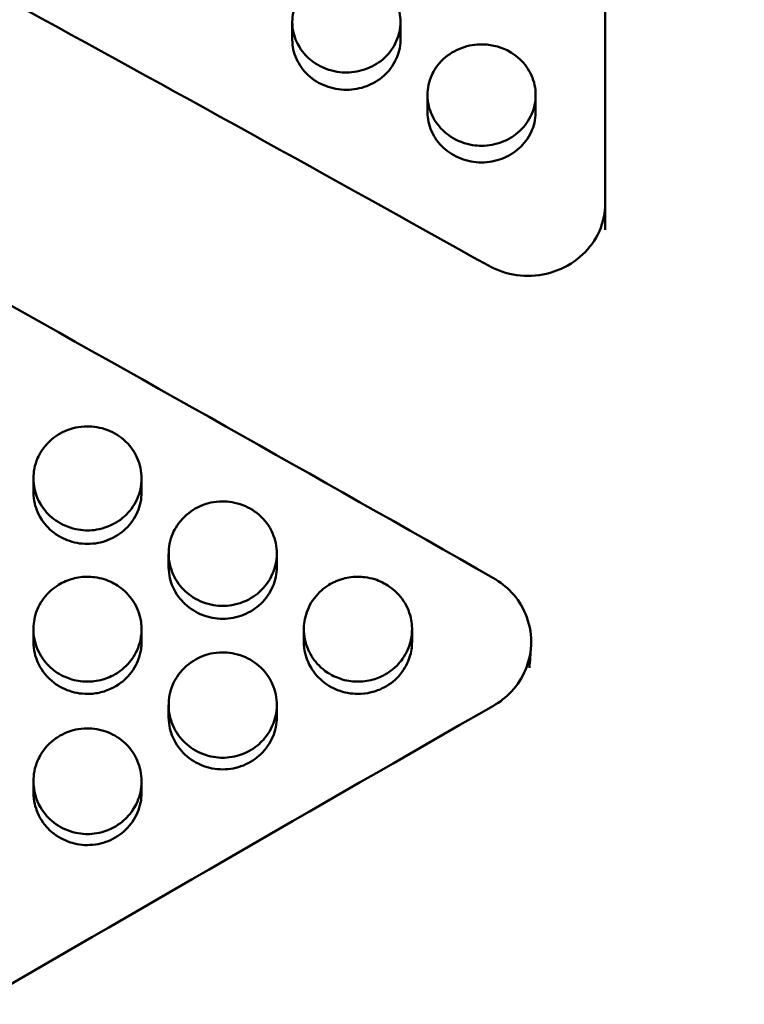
# Model space of a CAD drawing. Header units: millimetres. Extents: x 0 to 420, y 0 to 297.
# Tile 50 of 93: x 182.88 to 187.57, y 183.11 to 189.49. Entities that reach past the tile are written whole.
import ezdxf

# ---------------------------------------------------------------- set-up
doc = ezdxf.new("R2010")
doc.units = ezdxf.units.MM
doc.header["$LTSCALE"] = 0.75
doc.layers.add('FD_Dimensions', color=7, linetype='Continuous', lineweight=25)
doc.layers.add('Visible', color=7, linetype='Continuous', lineweight=50)
doc.styles.get("Standard").update_dxf_attribs({"font": 'arial.ttf'})
doc.dimstyles.new('Dim-ISO-25', dxfattribs={"dimtxt": 3.5, "dimasz": 3.5, "dimexe": 2.1, "dimexo": 2.1, "dimgap": 1.4, "dimtad": 1, "dimzin": 12, "dimdsep": 46, "dimtxsty": 'Standard', "dimcen": 0, "dimazin": 3, "dimtp": 0.1, "dimtm": 0.1, "dimtfac": 0.714286, "dimtmove": 0, "dimatfit": 3, "dimfxl": 1, "dimtzin": 12, "dimarcsym": 0})

# ---------------------------------------------------------------- blocks, each defined once
blk = doc.blocks.new('*D36')
at = {"layer": 'Defpoints', "color": 0, "transparency": 16777216}
for p in [(203.619897, 234.519927), (179.019897, 192.519927), (203.619897, 185.50414)]:
    blk.add_point(p, dxfattribs=at)
at = {"layer": 'FD_Dimensions', "color": 0, "lineweight": -2, "transparency": 16777216}
for p, q in [((179.019897, 194.619927), (179.019897, 236.619927)), ((203.619897, 187.60414), (203.619897, 236.619927)), ((182.519897, 234.519927), (200.119897, 234.519927))]:
    blk.add_line(p, q, dxfattribs=at)
at = {"layer": 'FD_Dimensions', "color": 0, "transparency": 16777216}
for points in [[(182.519897, 235.103261), (182.519897, 233.936594), (179.019897, 234.519927)], [(200.119897, 235.103261), (200.119897, 233.936594), (203.619897, 234.519927)]]:
    blk.add_solid(points, dxfattribs=at)
at = {"layer": 'FD_Dimensions', "color": 0, "transparency": 16777216, "insert": (191.319897, 237.706933), "char_height": 3.5, "attachment_point": 5}
blk.add_mtext('24.6', dxfattribs=at)
blk = doc.blocks.new('*D37')
at = {"layer": 'Defpoints', "color": 0, "transparency": 16777216}
for p in [(199.119897, 225.015219), (179.019897, 193.515219), (199.119897, 188.108598)]:
    blk.add_point(p, dxfattribs=at)
at = {"layer": 'FD_Dimensions', "color": 0, "lineweight": -2, "transparency": 16777216}
for p, q in [((179.019897, 195.615219), (179.019897, 227.115219)), ((199.119897, 190.208598), (199.119897, 227.115219)), ((182.519897, 225.015219), (195.619897, 225.015219))]:
    blk.add_line(p, q, dxfattribs=at)
at = {"layer": 'FD_Dimensions', "color": 0, "transparency": 16777216}
for points in [[(182.519897, 225.598552), (182.519897, 224.431886), (179.019897, 225.015219)], [(195.619897, 225.598552), (195.619897, 224.431886), (199.119897, 225.015219)]]:
    blk.add_solid(points, dxfattribs=at)
at = {"layer": 'FD_Dimensions', "color": 0, "transparency": 16777216, "insert": (189.069897, 228.202225), "char_height": 3.5, "attachment_point": 5}
blk.add_mtext('20.1', dxfattribs=at)

msp = doc.modelspace()

# ---------------------------------------------------------------- linework, layer by layer
at = {"layer": 'Visible', "extrusion": (0, 1, 0)}
for p, q in [((186.6699, 194.8468), (186.6699, 188.2975)), ((184.645, 189.3555), (184.645, 189.47)), ((185.3448, 189.47), (185.3448, 189.3554)), ((185.52, 188.8872), (185.52, 188.9979)), ((186.2198, 188.9978), (186.2198, 188.8872)), ((186.6699, 188.2975), (186.6699, 188.1268)), ((182.97, 186.4272), (182.97, 186.5173)), ((183.6698, 186.5174), (183.6698, 186.4273)), ((183.845, 185.9443), (183.845, 186.0304)), ((184.5448, 186.0305), (184.5448, 185.9444)), ((182.97, 185.4594), (182.97, 185.5415)), ((183.6698, 185.5419), (183.6698, 185.4598)), ((184.72, 185.4594), (184.72, 185.5415)), ((185.4198, 185.5419), (185.4198, 185.4598)), ((183.845, 184.9725), (183.845, 185.0506)), ((184.5448, 185.0506), (184.5448, 184.9726)), ((182.97, 184.4838), (182.97, 184.5578)), ((183.6698, 184.5579), (183.6698, 184.4839))]:
    msp.add_line(p, q, dxfattribs=at)
at = {"layer": 'Visible'}
for points in [[(179.7438, 191.2692), (181.8007, 190.1694), (183.8577, 189.0424), (185.9146, 187.8943)], [(179.0199, 189.74), (181.3286, 188.4791), (183.6373, 187.1873), (185.946, 185.8732)], [(186.1895, 185.4266), (186.1862, 185.3816), (186.1828, 185.3365), (186.1794, 185.2915)], [(185.946, 185.0463), (183.6373, 183.7232), (181.3286, 182.3796), (179.0199, 181.0242)]]:
    msp.add_open_spline(points, degree=3, dxfattribs=at)
for points, knots in [([(184.9949, 189.1442), (184.9604, 189.1442), (184.9153, 189.1487), (184.8097, 189.1888), (184.7742, 189.2155), (184.7271, 189.2588), (184.6955, 189.2931), (184.6568, 189.3793), (184.6449, 189.4207), (184.6452, 189.5146), (184.6544, 189.5576), (184.6849, 189.6251), (184.7069, 189.664), (184.7823, 189.7329), (184.8211, 189.7568), (184.9133, 189.7912), (184.9591, 189.7962), (184.9949, 189.7963)], [-0.168551, -0.168551, -0.168551, -0.168551, -0.1359065, -0.1359065, -0.1024293, -0.1024293, -0.07037, -0.07037, -0.0499325, -0.0499325, -0.0321935, -0.0321935, -0.0201251, -0.0201251, -0.010726, -0.010726, -0.000001, -0.000001, -0.000001, -0.000001]), ([(184.9949, 189.7963), (185.0885, 189.7964), (185.1761, 189.7624), (185.2423, 189.7011), (185.2753, 189.6705), (185.3006, 189.6356), (185.3182, 189.5957), (185.3357, 189.5559), (185.3446, 189.514), (185.3448, 189.471), (185.3449, 189.4279), (185.336, 189.3863), (185.3181, 189.3462), (185.3002, 189.306), (185.2747, 189.2704), (185.2423, 189.24), (185.21, 189.2097), (185.1723, 189.1861), (185.1288, 189.1693), (185.0852, 189.1525), (185.0409, 189.1441), (184.9949, 189.1442)], [0.5, 0.5, 0.5, 0.5, 0.625, 0.625, 0.625, 0.6875, 0.6875, 0.6875, 0.75, 0.75, 0.75, 0.8125, 0.8125, 0.8125, 0.875, 0.875, 0.875, 0.9375, 0.9375, 0.9375, 1, 1, 1, 1]), ([(184.645, 189.3555), (184.645, 189.313), (184.6539, 189.2723), (184.6893, 189.1933), (184.7153, 189.1571), (184.7811, 189.0963), (184.8186, 189.0735), (184.9041, 189.0408), (184.9485, 189.0324), (184.9949, 189.0323)], [0.0513437, 0.0513437, 0.0513437, 0.0513437, 0.06921092, 0.06921092, 0.08740724, 0.08740724, 0.10535086, 0.10535086, 0.12337094, 0.12337094, 0.12337094, 0.12337094]), ([(184.9949, 189.0323), (185.0408, 189.0322), (185.0845, 189.0405), (185.1622, 189.0699), (185.2022, 189.0907), (185.2671, 189.15), (185.2965, 189.1849), (185.332, 189.2636), (185.3448, 189.3045), (185.3448, 189.3554)], [0, 0, 0, 0, 0.01376122, 0.01376122, 0.02519818, 0.02519818, 0.03341462, 0.03341462, 0.03876277, 0.03876277, 0.03876277, 0.03876277]), ([(185.8699, 188.6702), (185.8354, 188.6703), (185.7903, 188.6748), (185.6847, 188.7151), (185.6492, 188.7419), (185.6021, 188.7854), (185.5705, 188.82), (185.5318, 188.9067), (185.5199, 188.9483), (185.5202, 189.0427), (185.5294, 189.086), (185.5599, 189.1538), (185.5819, 189.193), (185.6573, 189.2623), (185.6961, 189.2863), (185.7882, 189.3209), (185.8341, 189.326), (185.8699, 189.326)], [-0.1685849, -0.1685849, -0.1685849, -0.1685849, -0.1359359, -0.1359359, -0.1024527, -0.1024527, -0.0703857, -0.0703857, -0.049943, -0.049943, -0.0321992, -0.0321992, -0.0201283, -0.0201283, -0.0107274, -0.0107274, -0.000001, -0.000001, -0.000001, -0.000001]), ([(185.8699, 189.326), (185.9635, 189.3262), (186.0511, 189.2919), (186.1173, 189.2303), (186.1503, 189.1995), (186.1756, 189.1644), (186.1931, 189.1243), (186.2107, 189.0842), (186.2196, 189.0421), (186.2198, 188.9988), (186.2199, 188.9555), (186.211, 188.9137), (186.1931, 188.8733), (186.1752, 188.833), (186.1497, 188.7972), (186.1173, 188.7666), (186.085, 188.736), (186.0473, 188.7124), (186.0038, 188.6955), (185.9602, 188.6786), (185.9159, 188.6701), (185.8699, 188.6702)], [0.5, 0.5, 0.5, 0.5, 0.625, 0.625, 0.625, 0.6875, 0.6875, 0.6875, 0.75, 0.75, 0.75, 0.8125, 0.8125, 0.8125, 0.875, 0.875, 0.875, 0.9375, 0.9375, 0.9375, 1, 1, 1, 1]), ([(185.52, 188.8872), (185.52, 188.8445), (185.5289, 188.8036), (185.5643, 188.7242), (185.5903, 188.6878), (185.6561, 188.6266), (185.6936, 188.6036), (185.7791, 188.5708), (185.8235, 188.5623), (185.8699, 188.5623)], [0.05135129, 0.05135129, 0.05135129, 0.05135129, 0.06922116, 0.06922116, 0.08742011, 0.08742011, 0.10536662, 0.10536662, 0.12338931, 0.12338931, 0.12338931, 0.12338931]), ([(185.8699, 188.5623), (185.9158, 188.5622), (185.9595, 188.5705), (186.0372, 188.6), (186.0772, 188.6209), (186.1421, 188.6806), (186.1715, 188.7156), (186.207, 188.7948), (186.2198, 188.836), (186.2198, 188.8872)], [0, 0, 0, 0, 0.01376109, 0.01376109, 0.02519807, 0.02519807, 0.03341451, 0.03341451, 0.03876287, 0.03876287, 0.03876287, 0.03876287]), ([(185.9146, 187.8943), (185.9351, 187.8829), (185.9565, 187.8727), (186.0401, 187.8402), (186.1071, 187.8283), (186.2327, 187.8283), (186.2996, 187.8402), (186.4228, 187.8881), (186.4791, 187.9243), (186.5678, 188.0077), (186.6063, 188.0605), (186.6574, 188.176), (186.6699, 188.2387), (186.6699, 188.2975)], [0.1250937, 0.1250937, 0.1250937, 0.1250937, 0.1318482, 0.1318482, 0.1506826, 0.1506826, 0.169517, 0.169517, 0.1883514, 0.1883514, 0.2071864, 0.2071864, 0.2260212, 0.2260212, 0.2260212, 0.2260212]), ([(183.3199, 186.8543), (183.262, 186.8544), (183.2178, 186.8413), (183.1458, 186.8134), (183.1068, 186.7885), (183.0318, 186.7174), (183.0096, 186.6772), (182.9778, 186.6037), (182.9702, 186.5591), (182.9699, 186.4734), (182.9789, 186.4303), (183.0191, 186.3385), (183.0489, 186.3022), (183.109, 186.2458), (183.1466, 186.2225), (183.2398, 186.1864), (183.284, 186.1813), (183.3199, 186.1813)], [-0.04807012, -0.04807012, -0.04807012, -0.04807012, -0.04611951, -0.04611951, -0.04318417, -0.04318417, -0.03948074, -0.03948074, -0.03376127, -0.03376127, -0.0274407, -0.0274407, -0.01987611, -0.01987611, -0.01075837, -0.01075837, -0.000001, -0.000001, -0.000001, -0.000001]), ([(183.3199, 186.1813), (183.3544, 186.1814), (183.3995, 186.186), (183.5051, 186.2273), (183.5406, 186.2548), (183.5877, 186.2995), (183.6193, 186.3349), (183.658, 186.4239), (183.6699, 186.4665), (183.6696, 186.5634), (183.6604, 186.6078), (183.6299, 186.6775), (183.6079, 186.7176), (183.5325, 186.7888), (183.4937, 186.8135), (183.4015, 186.849), (183.3557, 186.8542), (183.3199, 186.8543)], [-0.1686537, -0.1686537, -0.1686537, -0.1686537, -0.1359933, -0.1359933, -0.1024983, -0.1024983, -0.0704199, -0.0704199, -0.0499674, -0.0499674, -0.0322136, -0.0322136, -0.0201363, -0.0201363, -0.0107308, -0.0107308, -0.000001, -0.000001, -0.000001, -0.000001]), ([(182.97, 186.4272), (182.97, 186.3747), (182.9827, 186.3324), (183.0182, 186.2512), (183.0477, 186.2153), (183.1126, 186.1541), (183.1526, 186.1327), (183.2303, 186.1024), (183.274, 186.0939), (183.3199, 186.0939)], [-0.0387627, -0.0387627, -0.0387627, -0.0387627, -0.03341446, -0.03341446, -0.02519801, -0.02519801, -0.01376103, -0.01376103, 0, 0, 0, 0]), ([(183.3199, 186.0939), (183.3662, 186.094), (183.4107, 186.1026), (183.4962, 186.1363), (183.5337, 186.1599), (183.5995, 186.2226), (183.6255, 186.26), (183.6609, 186.3415), (183.6698, 186.3834), (183.6698, 186.4273)], [-0.09880726, -0.09880726, -0.09880726, -0.09880726, -0.08545037, -0.08545037, -0.07214993, -0.07214993, -0.05866252, -0.05866252, -0.04541898, -0.04541898, -0.04541898, -0.04541898]), ([(184.1949, 186.3688), (184.137, 186.3689), (184.0928, 186.3558), (184.0208, 186.3278), (183.9818, 186.3028), (183.9068, 186.2314), (183.8846, 186.191), (183.8528, 186.1171), (183.8452, 186.0724), (183.8449, 185.9863), (183.8539, 185.943), (183.8941, 185.8508), (183.9239, 185.8144), (183.984, 185.7577), (184.0216, 185.7343), (184.1148, 185.698), (184.159, 185.6929), (184.1949, 185.693)], [-0.04807124, -0.04807124, -0.04807124, -0.04807124, -0.04612105, -0.04612105, -0.04318579, -0.04318579, -0.03948246, -0.03948246, -0.03376295, -0.03376295, -0.02744184, -0.02744184, -0.01987673, -0.01987673, -0.01075855, -0.01075855, -0.000001, -0.000001, -0.000001, -0.000001]), ([(184.1949, 185.693), (184.2294, 185.693), (184.2745, 185.6977), (184.3801, 185.7391), (184.4156, 185.7668), (184.4627, 185.8116), (184.4943, 185.8472), (184.533, 185.9365), (184.5449, 185.9794), (184.5446, 186.0767), (184.5354, 186.1213), (184.5049, 186.1912), (184.4829, 186.2316), (184.4075, 186.3031), (184.3687, 186.3279), (184.2765, 186.3636), (184.2307, 186.3688), (184.1949, 186.3688)], [-0.1685872, -0.1685872, -0.1685872, -0.1685872, -0.135941, -0.135941, -0.1024592, -0.1024592, -0.0703914, -0.0703914, -0.0499477, -0.0499477, -0.0322025, -0.0322025, -0.0201302, -0.0201302, -0.0107282, -0.0107282, -0.000001, -0.000001, -0.000001, -0.000001]), ([(183.845, 185.9443), (183.845, 185.8916), (183.8577, 185.8492), (183.8932, 185.7676), (183.9227, 185.7315), (183.9876, 185.67), (184.0276, 185.6485), (184.1053, 185.6181), (184.149, 185.6096), (184.1949, 185.6096)], [-0.03876499, -0.03876499, -0.03876499, -0.03876499, -0.03341524, -0.03341524, -0.02519831, -0.02519831, -0.01376091, -0.01376091, 0, 0, 0, 0]), ([(184.1949, 185.6096), (184.2412, 185.6097), (184.2857, 185.6184), (184.3712, 185.6522), (184.4087, 185.6759), (184.4745, 185.7389), (184.5005, 185.7764), (184.5359, 185.8582), (184.5448, 185.9003), (184.5448, 185.9444)], [-0.12339916, -0.12339916, -0.12339916, -0.12339916, -0.10537513, -0.10537513, -0.08742711, -0.08742711, -0.06922687, -0.06922687, -0.0513557, -0.0513557, -0.0513557, -0.0513557]), ([(183.3199, 185.8813), (183.2751, 185.8814), (183.2399, 185.8735), (183.1812, 185.8557), (183.1495, 185.8405), (183.0867, 185.7982), (183.0538, 185.7676), (183.0002, 185.689), (182.9841, 185.646), (182.9693, 185.5708), (182.9666, 185.5261), (182.9858, 185.4307), (183.0052, 185.3888), (183.0501, 185.3231), (183.0811, 185.2889), (183.159, 185.2381), (183.193, 185.225), (183.2586, 185.2054), (183.2932, 185.2026), (183.3199, 185.2027)], [-0.06020033, -0.06020033, -0.06020033, -0.06020033, -0.05537325, -0.05537325, -0.04887843, -0.04887843, -0.04127325, -0.04127325, -0.03324607, -0.03324607, -0.02614682, -0.02614682, -0.0193099, -0.0193099, -0.01303965, -0.01303965, -0.00799647, -0.00799647, -0.000001, -0.000001, -0.000001, -0.000001]), ([(183.3199, 185.2027), (183.3451, 185.2027), (183.3791, 185.2052), (183.4437, 185.2239), (183.4768, 185.2363), (183.559, 185.2881), (183.5898, 185.3242), (183.6327, 185.3848), (183.6521, 185.4263), (183.6743, 185.5266), (183.6695, 185.5729), (183.6568, 185.6441), (183.6402, 185.6866), (183.5893, 185.7641), (183.5564, 185.795), (183.4953, 185.8379), (183.4628, 185.854), (183.3844, 185.8785), (183.3462, 185.8813), (183.3199, 185.8813)], [-0.04150462, -0.04150462, -0.04150462, -0.04150462, -0.03870492, -0.03870492, -0.03697062, -0.03697062, -0.03453443, -0.03453443, -0.03125443, -0.03125443, -0.02726307, -0.02726307, -0.02092542, -0.02092542, -0.01417655, -0.01417655, -0.00790548, -0.00790548, -0.000001, -0.000001, -0.000001, -0.000001]), ([(185.0699, 185.8813), (185.0251, 185.8814), (184.9899, 185.8735), (184.9312, 185.8557), (184.8995, 185.8405), (184.8367, 185.7982), (184.8038, 185.7676), (184.7502, 185.689), (184.7341, 185.646), (184.7193, 185.5708), (184.7166, 185.5261), (184.7358, 185.4307), (184.7552, 185.3888), (184.8001, 185.3231), (184.8311, 185.2889), (184.909, 185.2381), (184.943, 185.225), (185.0086, 185.2054), (185.0432, 185.2026), (185.0699, 185.2027)], [-0.0602317, -0.0602317, -0.0602317, -0.0602317, -0.05539238, -0.05539238, -0.04889183, -0.04889183, -0.04128024, -0.04128024, -0.03324753, -0.03324753, -0.0261462, -0.0261462, -0.01930858, -0.01930858, -0.01303861, -0.01303861, -0.007996, -0.007996, -0.000001, -0.000001, -0.000001, -0.000001]), ([(185.0699, 185.2027), (185.0951, 185.2027), (185.129, 185.2052), (185.1937, 185.2239), (185.2268, 185.2363), (185.309, 185.2881), (185.3398, 185.3242), (185.3826, 185.3848), (185.4021, 185.4263), (185.4243, 185.5265), (185.4195, 185.5729), (185.4068, 185.644), (185.3902, 185.6866), (185.3393, 185.7641), (185.3064, 185.795), (185.2453, 185.8379), (185.2128, 185.854), (185.1344, 185.8785), (185.0962, 185.8813), (185.0699, 185.8813)], [-0.04147592, -0.04147592, -0.04147592, -0.04147592, -0.0386805, -0.0386805, -0.03694883, -0.03694883, -0.03451581, -0.03451581, -0.03123856, -0.03123856, -0.02725023, -0.02725023, -0.02091764, -0.02091764, -0.014173, -0.014173, -0.00790387, -0.00790387, -0.000001, -0.000001, -0.000001, -0.000001]), ([(185.946, 185.0463), (185.9898, 185.0714), (186.0294, 185.1029), (186.1019, 185.181), (186.1326, 185.2285), (186.1783, 185.3374), (186.1907, 185.3986), (186.1907, 185.5223), (186.1784, 185.5834), (186.1326, 185.692), (186.1019, 185.7393), (186.0294, 185.817), (185.9898, 185.8483), (185.946, 185.8732)], [-0.1037561, -0.1037561, -0.1037561, -0.1037561, -0.0884612, -0.0884612, -0.0711583, -0.0711583, -0.0518804, -0.0518804, -0.0326022, -0.0326022, -0.0152969, -0.0152969, 0, 0, 0, 0]), ([(182.97, 185.4594), (182.97, 185.4064), (182.9827, 185.3638), (183.0182, 185.282), (183.0477, 185.2457), (183.1126, 185.184), (183.1526, 185.1624), (183.2303, 185.1319), (183.274, 185.1233), (183.3199, 185.1234)], [-0.03876117, -0.03876117, -0.03876117, -0.03876117, -0.03341372, -0.03341372, -0.02519762, -0.02519762, -0.01376085, -0.01376085, 0, 0, 0, 0]), ([(183.3199, 185.1234), (183.3489, 185.1234), (183.3775, 185.1268), (183.4339, 185.1408), (183.4618, 185.1513), (183.5338, 185.1888), (183.5674, 185.2195), (183.626, 185.2891), (183.6445, 185.3308), (183.6698, 185.4092), (183.6698, 185.4465), (183.6698, 185.4598)], [-0.18892837, -0.18892837, -0.18892837, -0.18892837, -0.18009499, -0.18009499, -0.171221, -0.171221, -0.1549599, -0.1549599, -0.13143595, -0.13143595, -0.09518302, -0.09518302, -0.09518302, -0.09518302]), ([(184.72, 185.4594), (184.72, 185.4064), (184.7327, 185.3638), (184.7682, 185.282), (184.7977, 185.2457), (184.8626, 185.184), (184.9026, 185.1624), (184.9803, 185.1319), (185.024, 185.1233), (185.0699, 185.1234)], [-0.03876518, -0.03876518, -0.03876518, -0.03876518, -0.03341526, -0.03341526, -0.02519827, -0.02519827, -0.0137609, -0.0137609, 0, 0, 0, 0]), ([(185.0699, 185.1234), (185.0988, 185.1234), (185.1273, 185.1268), (185.1835, 185.1406), (185.2113, 185.1512), (185.2833, 185.1884), (185.317, 185.2191), (185.3757, 185.2887), (185.3942, 185.3303), (185.4146, 185.3929), (185.4198, 185.4265), (185.4198, 185.4598)], [-0.414681, -0.414681, -0.414681, -0.414681, -0.3801569, -0.3801569, -0.3454622, -0.3454622, -0.2817022, -0.2817022, -0.1896225, -0.1896225, -0.0948927, -0.0948927, -0.0948927, -0.0948927]), ([(184.1949, 185.3917), (184.137, 185.3918), (184.0928, 185.3786), (184.0208, 185.3503), (183.9818, 185.3251), (183.9068, 185.2532), (183.8846, 185.2125), (183.8528, 185.1379), (183.8452, 185.0928), (183.8449, 185.006), (183.8539, 184.9624), (183.8941, 184.8695), (183.9239, 184.8328), (183.984, 184.7757), (184.0216, 184.7521), (184.1148, 184.7156), (184.159, 184.7104), (184.1949, 184.7104)], [-0.04807106, -0.04807106, -0.04807106, -0.04807106, -0.04612091, -0.04612091, -0.04318562, -0.04318562, -0.03948224, -0.03948224, -0.03376267, -0.03376267, -0.02744165, -0.02744165, -0.01987662, -0.01987662, -0.0107585, -0.0107585, -0.000001, -0.000001, -0.000001, -0.000001]), ([(184.1949, 184.7104), (184.2294, 184.7105), (184.2745, 184.7152), (184.3801, 184.757), (184.4156, 184.7848), (184.4627, 184.83), (184.4943, 184.8659), (184.533, 184.9559), (184.5449, 184.9991), (184.5446, 185.0972), (184.5354, 185.1422), (184.5049, 185.2127), (184.4829, 185.2534), (184.4075, 185.3255), (184.3687, 185.3504), (184.2765, 185.3864), (184.2307, 185.3917), (184.1949, 185.3917)], [-0.1685858, -0.1685858, -0.1685858, -0.1685858, -0.1359388, -0.1359388, -0.1024566, -0.1024566, -0.0703889, -0.0703889, -0.0499456, -0.0499456, -0.032201, -0.032201, -0.0201293, -0.0201293, -0.0107278, -0.0107278, -0.000001, -0.000001, -0.000001, -0.000001]), ([(183.845, 184.9725), (183.845, 184.9194), (183.8577, 184.8766), (183.8932, 184.7944), (183.9227, 184.7581), (183.9876, 184.6961), (184.0276, 184.6744), (184.1053, 184.6438), (184.149, 184.6352), (184.1949, 184.6352)], [-0.03876473, -0.03876473, -0.03876473, -0.03876473, -0.03341517, -0.03341517, -0.02519823, -0.02519823, -0.01376091, -0.01376091, 0, 0, 0, 0]), ([(184.1949, 184.6352), (184.2412, 184.6353), (184.2857, 184.644), (184.3712, 184.6781), (184.4087, 184.702), (184.4745, 184.7655), (184.5005, 184.8033), (184.5359, 184.8858), (184.5448, 184.9282), (184.5448, 184.9726)], [-0.12339465, -0.12339465, -0.12339465, -0.12339465, -0.10537122, -0.10537122, -0.0874239, -0.0874239, -0.06922427, -0.06922427, -0.05135372, -0.05135372, -0.05135372, -0.05135372]), ([(183.3199, 184.9002), (183.262, 184.9003), (183.2178, 184.887), (183.1458, 184.8587), (183.1068, 184.8334), (183.0318, 184.7611), (183.0096, 184.7203), (182.9778, 184.6455), (182.9702, 184.6002), (182.9699, 184.5131), (182.9789, 184.4693), (183.0191, 184.3761), (183.0489, 184.3393), (183.109, 184.2819), (183.1466, 184.2583), (183.2398, 184.2216), (183.284, 184.2164), (183.3199, 184.2164)], [-0.04807043, -0.04807043, -0.04807043, -0.04807043, -0.04612012, -0.04612012, -0.04318493, -0.04318493, -0.03948163, -0.03948163, -0.03376211, -0.03376211, -0.02744122, -0.02744122, -0.01987635, -0.01987635, -0.01075842, -0.01075842, -0.000001, -0.000001, -0.000001, -0.000001]), ([(183.3199, 184.2164), (183.3544, 184.2165), (183.3995, 184.2212), (183.5051, 184.2631), (183.5406, 184.2911), (183.5877, 184.3364), (183.6193, 184.3725), (183.658, 184.4628), (183.6699, 184.5061), (183.6696, 184.6046), (183.6604, 184.6497), (183.6299, 184.7205), (183.6079, 184.7613), (183.5325, 184.8337), (183.4937, 184.8587), (183.4015, 184.8949), (183.3557, 184.9002), (183.3199, 184.9002)], [-0.1686135, -0.1686135, -0.1686135, -0.1686135, -0.1359598, -0.1359598, -0.1024719, -0.1024719, -0.0704006, -0.0704006, -0.0499542, -0.0499542, -0.0322066, -0.0322066, -0.0201326, -0.0201326, -0.0107292, -0.0107292, -0.000001, -0.000001, -0.000001, -0.000001]), ([(182.97, 184.4838), (182.97, 184.4305), (182.9827, 184.3876), (183.0182, 184.3051), (183.0477, 184.2686), (183.1126, 184.2064), (183.1526, 184.1846), (183.2303, 184.1539), (183.274, 184.1452), (183.3199, 184.1453)], [-0.03876445, -0.03876445, -0.03876445, -0.03876445, -0.03341526, -0.03341526, -0.02519836, -0.02519836, -0.01376101, -0.01376101, 0, 0, 0, 0]), ([(183.3199, 184.1453), (183.3662, 184.1454), (183.4107, 184.1541), (183.4962, 184.1884), (183.5337, 184.2123), (183.5995, 184.276), (183.6255, 184.3139), (183.6609, 184.3968), (183.6698, 184.4393), (183.6698, 184.4839)], [-0.12341352, -0.12341352, -0.12341352, -0.12341352, -0.10538729, -0.10538729, -0.08743747, -0.08743747, -0.06923497, -0.06923497, -0.05136166, -0.05136166, -0.05136166, -0.05136166])]:
    msp.add_open_spline(points, degree=3, knots=knots, dxfattribs=at)

# ---------------------------------------------------------------- dimensions: what is measured, and where the dimension line sits
at = {"layer": 'FD_Dimensions'}
for base, p1, p2, picture, middle in [((203.6199, 234.5199), (179.0199, 192.5199), (203.6199, 185.5041), '*D36', (191.3199, 237.7069)), ((199.1199, 225.0152), (179.0199, 193.5152), (199.1199, 188.1086), '*D37', (189.0699, 228.2022))]:
    dim = msp.add_linear_dim(base=base, p1=p1, p2=p2, dimstyle='Dim-ISO-25', override={"dimlfac": 1, "dimclrd": 0, "dimclre": 0}, dxfattribs=at)
    dim.commit()
    dim.dimension.update_dxf_attribs({"geometry": picture, "text_midpoint": middle})

doc.saveas('drawing.dxf')
